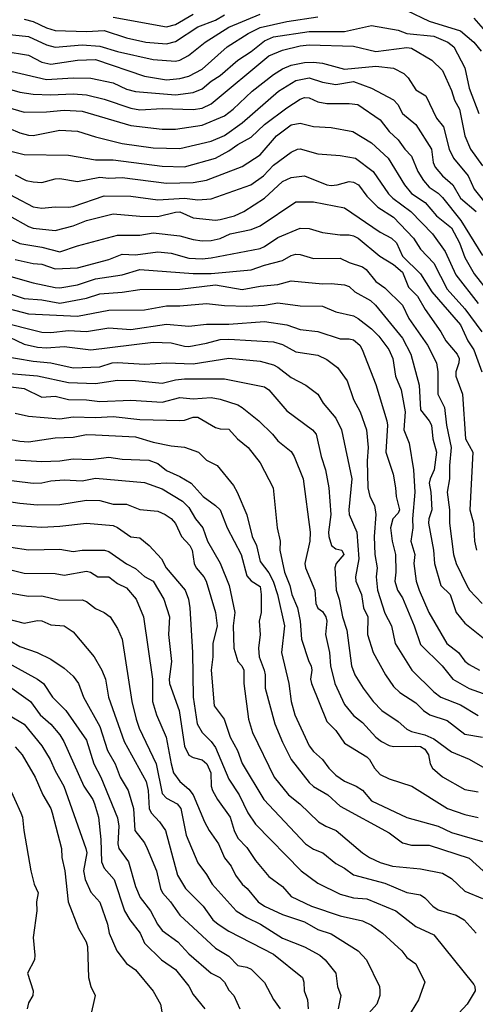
# Model space of a CAD drawing. Header units: metres. Extents: x -51132 to -49532, y -231222 to -229437.
# Tile 132 of 256: x -51041 to -50989, y -230084 to -229973. Entities that reach past the tile are written whole.
import ezdxf

# ---------------------------------------------------------------- set-up
doc = ezdxf.new("R2010")
doc.units = ezdxf.units.M
doc.layers.add('CONTOUR_INDEX', color=1, linetype='Continuous')
doc.layers.add('CONTOUR_INTER', color=3, linetype='Continuous')

msp = doc.modelspace()

# ---------------------------------------------------------------- linework, layer by layer
at = {"layer": 'CONTOUR_INDEX'}
for points, elevation in [([(-51030.08, -229972.93), (-51024.08, -229974.03), (-51023.08, -229973.76), (-51021.08, -229972.62)], 25), ([(-51045.08, -229980.05), (-51040.58, -229981.35), (-51039.08, -229981.57), (-51037.08, -229981.66), (-51034.58, -229981.53), (-51033.08, -229981.66), (-51031.08, -229982.13), (-51028.08, -229983.15), (-51027.08, -229983.33), (-51024.58, -229983.2), (-51021.08, -229983.3), (-51020.08, -229983.14), (-51019.08, -229982.65), (-51012.58, -229977.29), (-51011.08, -229976.66), (-51009.08, -229976.17), (-51008.08, -229976.05), (-51003.08, -229976.2), (-51000.58, -229976.79), (-50997.08, -229976.35), (-50996.58, -229976.41), (-50994.3, -229977.76), (-50993.08, -229978.92), (-50992.08, -229981.19), (-50991.74, -229982.26), (-50991.2, -229983.26), (-50990.6, -229986.26), (-50989.93, -229987.76), (-50988.58, -229989.64)], 30), ([(-51043.08, -229992.15), (-51039.08, -229994.25), (-51038.08, -229994.38), (-51036.58, -229994.22), (-51035.08, -229994.28), (-51034.58, -229994.21), (-51031.08, -229993.01), (-51028.08, -229993.04), (-51025.08, -229993.46), (-51022.08, -229993.27), (-51020.58, -229993.44), (-51019.08, -229993.32), (-51014.62, -229991.76), (-51013.2, -229990.76), (-51012.08, -229989.56), (-51010.08, -229988.1), (-51009.38, -229987.76), (-51009.08, -229987.71), (-51007.08, -229988.27), (-51004.58, -229988.47), (-51002.87, -229988.76), (-51000.86, -229990.26), (-50999.16, -229992.76), (-50998.66, -229993.26), (-50996.64, -229994.76), (-50994.22, -229997.26), (-50992.79, -229999.26), (-50991.58, -230001.87), (-50989.08, -230005.09)], 35), ([(-51042.08, -230003.84), (-51040.08, -230004.52), (-51038.08, -230004.66), (-51036.08, -230005.03), (-51033.08, -230004.5), (-51031.58, -230003.98), (-51029.08, -230003.82), (-51027.08, -230003.51), (-51022.58, -230003.46), (-51018.58, -230003), (-51015.58, -230003.53), (-51013.58, -230003.12), (-51011.58, -230002.94), (-51010.08, -230002.55), (-51006.58, -230002.89), (-51005.58, -230002.82), (-51004.08, -230002.98), (-51003.58, -230003.17), (-51002.95, -230003.76), (-51001.17, -230004.76), (-51000.62, -230005.26), (-50997.58, -230008.97), (-50996.64, -230010.76), (-50995.72, -230014.26), (-50995.58, -230017.04), (-50994.58, -230018.25), (-50994.34, -230018.76), (-50994.16, -230020.26), (-50993.75, -230021.76), (-50994.03, -230023.76), (-50994.48, -230024.76), (-50994.58, -230025.26), (-50994.4, -230026.26), (-50994.3, -230028.26), (-50994.62, -230029.26), (-50994.65, -230029.76), (-50994.11, -230032.76), (-50994, -230034.26), (-50993.26, -230036.76), (-50992.23, -230037.76), (-50991.54, -230039.76), (-50990.58, -230040.96), (-50987.58, -230043.35)], 40), ([(-51043.08, -230012.84), (-51038.58, -230013.2), (-51035.08, -230013.96), (-51032.08, -230014.05), (-51029.58, -230013.68), (-51027.58, -230013.73), (-51024.58, -230014.03), (-51023.08, -230013.64), (-51022.08, -230013.53), (-51017.58, -230013.53), (-51013.08, -230014.44), (-51012.58, -230014.79), (-51010.58, -230017.13), (-51007.68, -230019.26), (-51007.28, -230019.76), (-51006.73, -230022.26), (-51006.22, -230023.76), (-51005.84, -230025.76), (-51005.63, -230028.76), (-51005.9, -230030.76), (-51005.86, -230031.26), (-51005.56, -230032.26), (-51005.08, -230032.63), (-51004.38, -230032.76), (-51004.17, -230033.26), (-51005.03, -230034.26), (-51005.2, -230034.76), (-51005.02, -230037.26), (-51004.69, -230038.26), (-51004.34, -230040.26), (-51003.84, -230041.76), (-51003.31, -230045.76), (-51002.93, -230046.76), (-51002.01, -230048.26), (-51000.89, -230049.76), (-50999.9, -230050.76), (-50998.08, -230052.02), (-50997.08, -230052.87), (-50996.58, -230053.14), (-50995.08, -230053.51), (-50994.08, -230053.97), (-50992.08, -230055.4), (-50990.08, -230056.23), (-50988.35, -230057.26)], 45), ([(-51043.08, -230024.75), (-51039.08, -230025.26), (-51038.08, -230025.23), (-51037.08, -230025), (-51035.58, -230024.87), (-51033.58, -230025.01), (-51032.08, -230024.71), (-51026.58, -230025.19), (-51024.58, -230025.88), (-51022.3, -230027.26), (-51021.58, -230027.99), (-51020.84, -230029.26), (-51020.01, -230030.26), (-51019.47, -230031.76), (-51018.08, -230034.25), (-51017.04, -230036.76), (-51016.41, -230039.76), (-51016.59, -230041.26), (-51016.51, -230043.76), (-51016.09, -230045.26), (-51015.64, -230045.76), (-51015.41, -230046.26), (-51015.39, -230047.76), (-51014.89, -230051.76), (-51014.42, -230053.26), (-51011.99, -230058.26), (-51010.4, -230060.26), (-51009.1, -230061.26), (-51007, -230063.26), (-51006.21, -230063.76), (-51005.02, -230064.26), (-51002.06, -230066.76), (-51001.29, -230067.26), (-51000.08, -230067.84), (-50998.72, -230068.26), (-50995.58, -230068.56), (-50993.08, -230069.05), (-50992.08, -230069.64), (-50990.58, -230071.05), (-50988.58, -230071.88)], 50), ([(-51043.58, -230037.25), (-51039.58, -230037.94), (-51038.08, -230037.9), (-51036.08, -230038.39), (-51033.58, -230038.37), (-51033.08, -230038.53), (-51032.08, -230039.31), (-51031.08, -230039.77), (-51030.42, -230040.26), (-51029.58, -230041.57), (-51029.07, -230042.76), (-51027.99, -230049.76), (-51027.51, -230051.76), (-51027.17, -230052.76), (-51025.26, -230056.76), (-51024.58, -230060.09), (-51024.08, -230060.61), (-51022.91, -230061.26), (-51022.49, -230061.76), (-51021.9, -230064.76), (-51020.58, -230067.88), (-51019.58, -230069.17), (-51018.95, -230070.26), (-51016.28, -230073.26), (-51015.08, -230074.03), (-51013.54, -230074.76), (-51011.08, -230076.34), (-51008.58, -230077.32), (-51006.87, -230078.26), (-51006.27, -230078.76), (-51005.09, -230080.26), (-51004.89, -230081.76), (-51004.5, -230082.76), (-51004.8, -230084.26)], 55), ([(-51041.82, -230051.26), (-51040.08, -230052.3), (-51038.09, -230054.76), (-51037.15, -230056.26), (-51036.58, -230057.56), (-51035.61, -230059.26), (-51033.15, -230066.26), (-51033.05, -230066.76), (-51033.41, -230068.76), (-51033.23, -230069.76), (-51032.58, -230071.16), (-51031.58, -230072.3), (-51030.73, -230074.76), (-51030.52, -230075.76), (-51029.66, -230077.76), (-51028.58, -230079.18), (-51027.58, -230079.89), (-51025.58, -230082.27), (-51024.76, -230083.76), (-51024.49, -230085.26)], 60)]:
    msp.add_lwpolyline(points, dxfattribs=dict(at, elevation=elevation))
at = {"layer": 'CONTOUR_INTER'}
for points, elevation in [([(-50997.08, -229972.19), (-50994.58, -229973.39), (-50991.08, -229974.46), (-50989.59, -229975.76), (-50988.73, -229976.76)], 28), ([(-51045.08, -229976.31), (-51039.58, -229977.21), (-51038.08, -229978), (-51037.08, -229978.21), (-51034.08, -229977.75), (-51032.08, -229977.7), (-51026.58, -229979.55), (-51024.08, -229979.96), (-51022.58, -229979.84), (-51021.58, -229979.58), (-51020.08, -229978.77), (-51017.27, -229976.26), (-51014.9, -229974.76), (-51013.58, -229974.1), (-51010.58, -229973.43), (-51007.08, -229972.9)], 28), ([(-51044.58, -229974.58), (-51039.58, -229975.1), (-51037.58, -229976.06), (-51036.58, -229976.3), (-51033.58, -229976.06), (-51031.58, -229976.18), (-51029.58, -229976.8), (-51025.58, -229977.71), (-51023.08, -229977.88), (-51022.58, -229977.76), (-51021.62, -229977.26), (-51019.76, -229975.76), (-51017.08, -229974.05), (-51013.58, -229972.62)], 27), ([(-51040.08, -229973.16), (-51039.08, -229973.41), (-51037.58, -229974.15), (-51036.58, -229974.44), (-51033.08, -229974.53), (-51031.08, -229974.45), (-51028.58, -229975.25), (-51026.42, -229975.76), (-51024.08, -229975.92), (-51023.08, -229975.66), (-51020.58, -229974.04), (-51018.58, -229973.27), (-51017.58, -229972.69)], 26), ([(-50989.58, -229973.04), (-50987.21, -229975.76)], 27), ([(-51041.58, -229978.99), (-51037.58, -229979.94), (-51034.58, -229979.74), (-51032.58, -229979.8), (-51030.08, -229980.32), (-51028.58, -229981.01), (-51027.58, -229981.29), (-51023.08, -229981.64), (-51021.08, -229981.4), (-51020.08, -229980.98), (-51019.08, -229980.13), (-51018.08, -229979.48), (-51016.08, -229977.76), (-51014.58, -229976.8), (-51013.08, -229975.59), (-51012.08, -229975.13), (-51008.08, -229974.55), (-51004.08, -229974.53), (-51001.08, -229973.86), (-50998.08, -229974.4), (-50997.08, -229974.78), (-50994.08, -229975.07), (-50992.5, -229975.76), (-50991.83, -229976.26), (-50990.58, -229978.61), (-50990.08, -229980.92), (-50989.01, -229983.76)], 29), ([(-51044.58, -229982.28), (-51040.08, -229983.6), (-51037.58, -229983.58), (-51035.58, -229983.38), (-51033.58, -229983.49), (-51028.08, -229985.11), (-51024.58, -229985.52), (-51023.08, -229985.52), (-51020.08, -229985.08), (-51017.58, -229984), (-51016.59, -229983.26), (-51014.47, -229981.26), (-51012.08, -229979.38), (-51011.08, -229978.74), (-51010.08, -229978.33), (-51008.58, -229978.04), (-51007.58, -229978), (-51006.58, -229978.1), (-51004.08, -229978.77), (-51000.58, -229978.44), (-50998.58, -229978.65), (-50997.44, -229979.26), (-50996.93, -229979.76), (-50996.08, -229981.1), (-50994.97, -229981.76), (-50993.76, -229984.26), (-50992.99, -229985.26), (-50992.34, -229987.76), (-50991.87, -229988.76), (-50990.19, -229990.76), (-50989.52, -229992.26), (-50986.08, -229996.57)], 31), ([(-51043.08, -229984.88), (-51040.58, -229985.93), (-51039.58, -229986.18), (-51039.08, -229986.22), (-51036.08, -229985.64), (-51034.08, -229985.73), (-51032.08, -229986.38), (-51029.08, -229987.14), (-51025.58, -229987.62), (-51022.58, -229987.7), (-51019.08, -229986.86), (-51017.58, -229986.21), (-51015.58, -229984.8), (-51011.52, -229981.26), (-51009.58, -229980.05), (-51008.08, -229979.76), (-51006.58, -229980.25), (-51005.08, -229980.51), (-51003.08, -229980.17), (-51001.08, -229980.9), (-50998.58, -229982.23), (-50998.12, -229982.76), (-50997.58, -229983.74), (-50996.08, -229985), (-50994.33, -229987.76), (-50994.13, -229989.26), (-50993.9, -229989.76), (-50993.08, -229990.76), (-50991.94, -229991.76), (-50991.06, -229993.26), (-50989.31, -229994.76)], 32), ([(-51041.58, -229987.98), (-51040.08, -229988.35), (-51035.08, -229988.43), (-51032.08, -229988.96), (-51030.08, -229988.94), (-51024.58, -229989.68), (-51022.08, -229989.73), (-51018.58, -229988.76), (-51017.08, -229987.93), (-51016.08, -229987.23), (-51014.58, -229986.42), (-51013.08, -229984.97), (-51010.58, -229983.1), (-51009.08, -229982.14), (-51008.58, -229981.97), (-51008.08, -229981.98), (-51007.08, -229982.43), (-51006.08, -229982.62), (-51003.58, -229982.63), (-51002.61, -229982.76), (-51000.08, -229984.45), (-50999.08, -229985.76), (-50998.08, -229986.71), (-50997.34, -229987.76), (-50996.58, -229988.55), (-50995.85, -229990.26), (-50995.21, -229991.26), (-50994.58, -229992.01), (-50993.58, -229992.69), (-50993.08, -229993.19), (-50991.03, -229995.76), (-50988.58, -229999.69)], 33), ([(-51041.08, -229990.63), (-51039.86, -229991.26), (-51039.08, -229991.44), (-51038.08, -229991.51), (-51036.58, -229991.07), (-51036.08, -229991.05), (-51034.08, -229991.39), (-51031.58, -229990.91), (-51030.58, -229991), (-51029.08, -229990.92), (-51024.08, -229991.59), (-51021.08, -229991.5), (-51019.58, -229991.25), (-51015.58, -229989.71), (-51013.58, -229988.41), (-51011.75, -229986.26), (-51010.08, -229985.02), (-51009.08, -229984.85), (-51007.58, -229985.21), (-51005.58, -229985.33), (-51003.15, -229985.76), (-51001.08, -229987.06), (-50999.2, -229988.76), (-50997.35, -229991.76), (-50996.58, -229992.72), (-50995.04, -229993.76), (-50993.76, -229995.26), (-50992.08, -229996.6), (-50991.19, -229998.26), (-50990.58, -229999.93), (-50989.52, -230001.76), (-50986.03, -230006.26)], 34), ([(-51041.74, -229995.26), (-51039.58, -229996.45), (-51039.08, -229996.61), (-51036.58, -229996.88), (-51034.58, -229996.35), (-51033.08, -229995.77), (-51030.08, -229995.03), (-51027.08, -229995.29), (-51025.08, -229995.33), (-51023.08, -229994.83), (-51022.58, -229994.81), (-51021.08, -229995.45), (-51018.58, -229995.73), (-51018.08, -229995.66), (-51016.44, -229995.26), (-51015.4, -229994.76), (-51013.08, -229993.25), (-51011.08, -229991.39), (-51010.08, -229990.94), (-51008.58, -229990.77), (-51006.08, -229991.75), (-51005.58, -229991.82), (-51004.91, -229991.76), (-51003.58, -229991.4), (-51003.08, -229991.46), (-51002.51, -229991.76), (-51001.58, -229993.04), (-51000.36, -229994.26), (-50998.58, -229995.38), (-50996.34, -229997.76), (-50995.58, -229998.98), (-50994.08, -230000.57), (-50992.58, -230003.46), (-50990.58, -230005.68), (-50988.69, -230008.26)], 36), ([(-51044.58, -229996.53), (-51040.58, -229998.34), (-51038.08, -229998.76), (-51036.08, -229999.27), (-51034.08, -229998.6), (-51029.58, -229997.4), (-51027.08, -229997.4), (-51025.58, -229997.15), (-51022.58, -229997.49), (-51021.08, -229997.91), (-51020.08, -229998.04), (-51019.08, -229998), (-51018.08, -229997.8), (-51016.94, -229997.26), (-51014.58, -229996.77), (-51013.58, -229996.37), (-51009.58, -229993.66), (-51007.58, -229993.66), (-51004.08, -229994.36), (-51000.08, -229997.07), (-50998.83, -229997.76), (-50998.24, -229998.26), (-50997.59, -229999.76), (-50995.58, -230001.75), (-50994.29, -230003.76), (-50991.08, -230007.48), (-50990.25, -230009.26), (-50989.58, -230010.29), (-50988.69, -230012.76)], 37), ([(-51041.08, -230000.16), (-51039.08, -230000.59), (-51038.08, -230000.65), (-51036.58, -230001.21), (-51034.08, -230001.08), (-51030.58, -230000.14), (-51029.08, -229999.56), (-51027.58, -229999.61), (-51025.08, -229999.29), (-51023.58, -229999.44), (-51021.58, -229999.98), (-51020.08, -230000.08), (-51019.08, -229999.97), (-51013.58, -229998.9), (-51013.08, -229998.7), (-51011.58, -229997.69), (-51009.08, -229996.61), (-51008.08, -229996.65), (-51006.58, -229997.12), (-51004.58, -229997.37), (-51003.58, -229997.36), (-51003.08, -229997.5), (-51002.57, -229997.76), (-51000.13, -229999.76), (-50998.58, -230000.71), (-50997.58, -230001.55), (-50996.9, -230003.26), (-50995.89, -230004.26), (-50995.04, -230005.76), (-50993.29, -230008.26), (-50992.72, -230009.26), (-50991.45, -230010.76), (-50991.23, -230011.26), (-50991.24, -230011.76), (-50991.58, -230012.76), (-50991.61, -230013.26), (-50990.83, -230015.26), (-50990.52, -230020.26), (-50989.68, -230021.76), (-50990.03, -230028.26), (-50989.62, -230029.76), (-50989.5, -230031.76), (-50989.26, -230032.76)], 38), ([(-51042.08, -230001.9), (-51039.08, -230002.76), (-51036.58, -230003.3), (-51036.08, -230003.33), (-51034.08, -230002.97), (-51032.08, -230002.31), (-51029.08, -230001.88), (-51027.08, -230001.28), (-51021.08, -230001.73), (-51019.08, -230001.73), (-51014.58, -230001.32), (-51013.08, -230000.77), (-51011.08, -230000.25), (-51010.08, -229999.69), (-51009.58, -229999.56), (-51009.08, -229999.57), (-51007.58, -230000.02), (-51004.58, -229999.98), (-51003.58, -230000.47), (-51002.08, -230000.97), (-51001.67, -230001.26), (-51000.58, -230002.61), (-50999.58, -230003.31), (-50997.58, -230005.26), (-50996.88, -230006.76), (-50994.76, -230009.76), (-50993.78, -230011.76), (-50993.61, -230012.76), (-50993.6, -230015.26), (-50992.86, -230016.76), (-50992.65, -230018.76), (-50992.1, -230021.26), (-50992.29, -230023.26), (-50992.29, -230024.76), (-50992.55, -230026.26), (-50992.3, -230028.26), (-50992.32, -230029.76), (-50991.85, -230033.26), (-50991.55, -230034.26), (-50990.36, -230036.76), (-50990.05, -230037.26), (-50988.62, -230038.76)], 39), ([(-51042.58, -230005.47), (-51039.58, -230006.26), (-51034.08, -230006.51), (-51030.58, -230005.85), (-51026.58, -230005.79), (-51024.08, -230005.36), (-51022.58, -230005.36), (-51019.58, -230005.07), (-51017.58, -230005.31), (-51015.08, -230005.39), (-51013.08, -230005.26), (-51011.58, -230005.02), (-51009.08, -230005.35), (-51006.58, -230005.38), (-51005.08, -230006.02), (-51003.08, -230006.47), (-51002.58, -230006.76), (-51001.08, -230007.94), (-51000.26, -230008.76), (-50999.12, -230010.26), (-50998.66, -230011.26), (-50998.37, -230013.26), (-50997.75, -230014.76), (-50997.3, -230017.26), (-50997.42, -230019.26), (-50996.83, -230020.76), (-50996.34, -230023.76), (-50996.21, -230026.26), (-50996.47, -230029.26), (-50996.43, -230030.26), (-50996.65, -230031.76), (-50996.2, -230033.26), (-50996.31, -230034.26), (-50996.03, -230036.26), (-50995.72, -230037.26), (-50994.64, -230039.76), (-50992.6, -230043.26), (-50991.28, -230044.26), (-50990.58, -230045.22), (-50990.08, -230045.6), (-50988.95, -230046.26)], 41), ([(-51048.08, -230005.79), (-51038.08, -230008.3), (-51037.08, -230008.35), (-51035.08, -230008.13), (-51033.08, -230008.22), (-51030.58, -230007.81), (-51028.08, -230008.01), (-51024.08, -230007.4), (-51021.58, -230007.63), (-51019.58, -230007.42), (-51017.08, -230007.39), (-51013.08, -230007.11), (-51010.58, -230007.48), (-51009.08, -230008), (-51007.08, -230008.22), (-51004.58, -230009.04), (-51003.58, -230009.04), (-51003.08, -230009.16), (-51002.37, -230009.76), (-51002.11, -230010.26), (-51000.58, -230014.19), (-50999.34, -230018.26), (-50999.27, -230018.76), (-50999.45, -230021.76), (-50998.65, -230024.26), (-50998.36, -230025.76), (-50998.3, -230026.76), (-50997.92, -230028.26), (-50998.08, -230028.62), (-50998.66, -230029.26), (-50998.94, -230030.26), (-50998.75, -230031.76), (-50998.38, -230033.26), (-50998.34, -230035.26), (-50998.45, -230036.26), (-50998.15, -230037.26), (-50997.58, -230038.13), (-50996.29, -230041.26), (-50995.58, -230043.35), (-50993.12, -230045.76), (-50991.92, -230047.26), (-50990.08, -230048.29), (-50987.08, -230049.38)], 42), ([(-51042.58, -230008.47), (-51040.08, -230009.66), (-51038.58, -230009.97), (-51037.58, -230010.06), (-51035.58, -230009.93), (-51032.58, -230010.28), (-51025.58, -230009.42), (-51023.58, -230009.5), (-51022.08, -230009.89), (-51021.58, -230009.91), (-51019.58, -230009.55), (-51018.08, -230009.12), (-51017.08, -230009.09), (-51012.08, -230009.37), (-51011.08, -230009.69), (-51009.58, -230010.51), (-51007.08, -230010.89), (-51006.08, -230011.36), (-51004.9, -230012.26), (-51003.78, -230013.76), (-51003.08, -230015.88), (-51002.34, -230017.26), (-51001.63, -230019.26), (-51001.44, -230021.26), (-51001.56, -230022.76), (-51001.49, -230025.76), (-51001.24, -230026.76), (-51000.74, -230027.76), (-51000.58, -230028.76), (-51000.76, -230031.26), (-51000.69, -230033.26), (-51000.44, -230034.76), (-51000.56, -230035.76), (-51000.41, -230037.26), (-50999.58, -230039.84), (-50998.82, -230041.26), (-50998.42, -230043.26), (-50996.52, -230046.26), (-50994.08, -230048.68), (-50993.26, -230049.26), (-50991.08, -230050.14), (-50989.08, -230051.35)], 43), ([(-51042.58, -230010.95), (-51039.08, -230011.57), (-51037.08, -230011.74), (-51034.58, -230012.29), (-51031.58, -230012.19), (-51030.18, -230011.76), (-51029.58, -230011.72), (-51026.58, -230011.89), (-51024.08, -230011.73), (-51021.08, -230011.85), (-51017.08, -230011.23), (-51013.58, -230011.56), (-51012.08, -230011.96), (-51011.58, -230012.22), (-51010.08, -230013.38), (-51008.43, -230014.26), (-51007.09, -230015.26), (-51006.49, -230016.26), (-51005.08, -230017.95), (-51004.44, -230019.26), (-51003.26, -230024.76), (-51003.62, -230028.26), (-51003.58, -230028.76), (-51002.73, -230030.76), (-51002.47, -230033.76), (-51002.87, -230035.76), (-51002.81, -230036.26), (-51002.17, -230037.76), (-51001.96, -230039.26), (-51001.47, -230040.26), (-51001.52, -230042.26), (-51000.87, -230044.26), (-50999.48, -230046.76), (-50998.58, -230048.07), (-50997.87, -230048.76), (-50996.08, -230049.93), (-50995.24, -230050.76), (-50994.5, -230051.26), (-50992.58, -230051.91), (-50990.58, -230053.44), (-50988.58, -230053.77)], 44), ([(-51041.58, -230014.43), (-51040.08, -230014.63), (-51038.08, -230015.61), (-51036.58, -230015.5), (-51035.08, -230015.86), (-51033.08, -230015.9), (-51031.58, -230016.08), (-51028.08, -230015.93), (-51024.58, -230016.17), (-51022.58, -230015.65), (-51021.08, -230015.77), (-51019.08, -230015.64), (-51018.08, -230015.82), (-51016.08, -230016.47), (-51015.58, -230016.76), (-51013.73, -230018.26), (-51012.19, -230019.76), (-51011.58, -230020.52), (-51010.08, -230021.69), (-51009.74, -230022.26), (-51008.74, -230024.76), (-51007.94, -230030.76), (-51007.99, -230031.76), (-51008.54, -230034.26), (-51008.47, -230034.76), (-51007.43, -230037.26), (-51007.3, -230038.76), (-51007.08, -230039.28), (-51006.58, -230039.68), (-51006.21, -230040.26), (-51006.1, -230040.76), (-51006.25, -230042.26), (-51005.8, -230044.26), (-51005.68, -230045.76), (-51005.17, -230047.76), (-51004.08, -230050.12), (-51003.08, -230051.34), (-51002.08, -230052.11), (-51000.58, -230053.78), (-50999.95, -230054.26), (-50999.08, -230054.71), (-50998.58, -230054.83), (-50996.08, -230054.77), (-50995.58, -230054.83), (-50995.08, -230055.1), (-50994.67, -230055.76), (-50994.49, -230056.76), (-50994.21, -230057.26), (-50993.08, -230058.24), (-50990.58, -230059.64), (-50989.08, -230059.92)], 46), ([(-51041.08, -230017.38), (-51039.58, -230017.73), (-51036.08, -230018.04), (-51034.58, -230017.8), (-51032.08, -230017.9), (-51030.08, -230017.76), (-51027.08, -230018.09), (-51022.58, -230018.22), (-51022.08, -230018.19), (-51021.08, -230017.85), (-51020.58, -230017.84), (-51018.58, -230019.01), (-51018.08, -230019.15), (-51017.08, -230019.18), (-51016.1, -230020.26), (-51014.92, -230021.26), (-51013.58, -230022.96), (-51012.12, -230025.76), (-51011.67, -230030.26), (-51011.32, -230031.76), (-51011.37, -230032.76), (-51010.85, -230035.26), (-51010.24, -230036.76), (-51010.02, -230037.76), (-51009.38, -230039.26), (-51009.07, -230040.76), (-51008.94, -230042.76), (-51008.1, -230045.26), (-51007.83, -230045.76), (-51007.75, -230046.26), (-51007.92, -230047.26), (-51007.79, -230047.76), (-51006.08, -230052.02), (-51005.08, -230053.01), (-51004.08, -230054.45), (-51001.58, -230055.96), (-51001.28, -230056.26), (-51000.73, -230057.26), (-51000.08, -230057.95), (-50999.08, -230058.43), (-50996.55, -230059.26), (-50992.54, -230061.76), (-50990.58, -230062.45), (-50989.08, -230062.79)], 47), ([(-51042.58, -230020.16), (-51040.58, -230020.55), (-51039.58, -230020.62), (-51036.58, -230020.15), (-51034.58, -230020.08), (-51033.08, -230019.8), (-51032.08, -230019.82), (-51027.58, -230020.06), (-51025.58, -230020.65), (-51023.58, -230021.05), (-51022.08, -230021.21), (-51020.49, -230021.76), (-51019.58, -230022.69), (-51018.4, -230023.26), (-51016.58, -230025.53), (-51016.16, -230026.26), (-51015.08, -230028.81), (-51014.47, -230031.26), (-51014, -230032.26), (-51013.58, -230034.04), (-51012.58, -230035.32), (-51012.12, -230036.26), (-51011.61, -230037.76), (-51010.83, -230041.26), (-51011.17, -230044.26), (-51010.36, -230047.76), (-51010.09, -230049.76), (-51009.67, -230051.26), (-51008.05, -230054.76), (-51007.58, -230055.36), (-51006.57, -230056.26), (-51005.84, -230057.26), (-51005.08, -230058.03), (-51004.08, -230058.71), (-51002.78, -230059.26), (-51002.08, -230059.72), (-51001.08, -230060.92), (-50997.08, -230062.79), (-50993.58, -230063.76), (-50992.08, -230064.48), (-50988.58, -230065.5)], 48), ([(-51041.08, -230022.62), (-51038.08, -230022.84), (-51036.08, -230022.76), (-51034.58, -230022.52), (-51032.58, -230022.6), (-51030.58, -230022.35), (-51029.08, -230022.55), (-51026.08, -230022.68), (-51025.08, -230023.06), (-51024.08, -230023.84), (-51022.58, -230024.49), (-51021.33, -230025.26), (-51019.97, -230026.76), (-51018.57, -230027.76), (-51018.07, -230028.26), (-51017.28, -230030.26), (-51015.72, -230033.26), (-51015.08, -230035.64), (-51014.58, -230036.21), (-51013.58, -230036.87), (-51013.44, -230037.76), (-51013.47, -230039.76), (-51013.69, -230040.76), (-51013.58, -230042.26), (-51013.76, -230043.76), (-51013.67, -230044.76), (-51013.11, -230046.26), (-51013, -230046.76), (-51013.02, -230048.26), (-51011.92, -230052.26), (-51011.08, -230054.34), (-51010.07, -230056.26), (-51008.08, -230058.84), (-51007.58, -230059.3), (-51005.97, -230060.26), (-51004.58, -230061.5), (-50999.08, -230064.5), (-50997.58, -230065.63), (-50996.58, -230065.88), (-50994.58, -230065.91), (-50990.08, -230067.35), (-50988.54, -230068.76)], 49), ([(-51044.08, -230026.99), (-51040.58, -230027.51), (-51038.58, -230027.68), (-51036.08, -230027.64), (-51033.08, -230027.16), (-51031.58, -230027.19), (-51030.08, -230027.61), (-51028.58, -230027.63), (-51027.08, -230028.2), (-51025.08, -230028.41), (-51024.25, -230028.76), (-51023.58, -230029.22), (-51023.08, -230029.77), (-51022.42, -230031.26), (-51021.48, -230032.26), (-51021.22, -230032.76), (-51021, -230034.26), (-51020.77, -230034.76), (-51019.89, -230035.76), (-51019.64, -230036.26), (-51018.58, -230039.76), (-51018.41, -230041.26), (-51018.88, -230043.26), (-51018.88, -230044.76), (-51019.09, -230046.26), (-51018.72, -230050.26), (-51017.61, -230051.76), (-51016.94, -230053.76), (-51016.13, -230055.26), (-51015.58, -230056.71), (-51013.17, -230060.76), (-51008.47, -230065.76), (-51007.58, -230066.36), (-51006.54, -230066.76), (-51005.08, -230067.97), (-51004.08, -230068.49), (-51003.08, -230069.21), (-50999.58, -230070.15), (-50997.08, -230071.21), (-50995.58, -230071.48), (-50995.08, -230071.8), (-50994.18, -230072.76), (-50993.58, -230073.15), (-50991.55, -230073.76), (-50990.66, -230074.26), (-50989.32, -230075.76)], 51), ([(-51041.58, -230029.96), (-51038.08, -230030.18), (-51036.08, -230030.1), (-51033.08, -230029.76), (-51030.08, -230030), (-51029.58, -230030.22), (-51028.08, -230031.29), (-51027.08, -230031.4), (-51026.03, -230032.26), (-51024.67, -230033.76), (-51024.11, -230034.76), (-51021.98, -230037.26), (-51021.63, -230038.26), (-51021.48, -230039.26), (-51021.17, -230044.26), (-51021.1, -230049.26), (-51020.66, -230052.26), (-51020.08, -230053.24), (-51019.08, -230054.25), (-51018.58, -230054.93), (-51017.08, -230058.49), (-51015.93, -230060.26), (-51014.95, -230062.26), (-51014.08, -230063.52), (-51008.96, -230068.76), (-51007.08, -230070.16), (-51004.58, -230071.4), (-51003.08, -230071.8), (-51001.58, -230071.93), (-50998.35, -230073.26), (-50996.08, -230075.01), (-50994.08, -230075.96), (-50989.58, -230081.52), (-50989.45, -230081.76), (-50989.44, -230082.26), (-50990.31, -230083.76), (-50991.27, -230084.76)], 52), ([(-51043.58, -230032.13), (-51039.58, -230032.72), (-51036.08, -230032.66), (-51034.58, -230032.92), (-51033.58, -230032.76), (-51031.07, -230032.76), (-51030.58, -230032.93), (-51028.58, -230034.31), (-51027.58, -230034.84), (-51026.58, -230035.75), (-51025.6, -230036.26), (-51024.39, -230038.26), (-51023.76, -230040.26), (-51023.85, -230042.26), (-51023.54, -230045.26), (-51023.8, -230047.26), (-51023.76, -230047.76), (-51022.67, -230050.76), (-51022.08, -230054.79), (-51021.58, -230055.79), (-51021.08, -230056.06), (-51020.08, -230056.32), (-51019.57, -230056.76), (-51019.1, -230057.76), (-51019.07, -230059.26), (-51018.93, -230059.76), (-51018.38, -230060.76), (-51016.93, -230062.76), (-51016.5, -230064.26), (-51016.08, -230065.11), (-51015.08, -230066.17), (-51014.08, -230067.61), (-51012.58, -230069.41), (-51011.08, -230070.54), (-51010.08, -230071.64), (-51007.82, -230072.76), (-51004.58, -230073.83), (-51002.08, -230074.4), (-51001.08, -230074.86), (-50999.84, -230075.76), (-50997.67, -230077.76), (-50997.08, -230078.49), (-50996.08, -230079.2), (-50995.08, -230081.26), (-50995.78, -230083.26), (-50997.02, -230085.26)], 53), ([(-51045.58, -230033.97), (-51040.08, -230035.36), (-51036.58, -230035.38), (-51035.58, -230035.58), (-51033.08, -230035.14), (-51032.64, -230035.26), (-51031.82, -230035.76), (-51030.58, -230035.78), (-51029.58, -230036.53), (-51028.58, -230036.99), (-51027.49, -230038.26), (-51026.66, -230040.26), (-51025.68, -230047.26), (-51025.67, -230049.76), (-51025.2, -230051.26), (-51024.11, -230053.76), (-51023.58, -230056.76), (-51023.29, -230057.76), (-51022.59, -230058.76), (-51021.58, -230059.6), (-51021.09, -230060.26), (-51019.81, -230063.26), (-51019.31, -230064.26), (-51018.25, -230065.76), (-51017.58, -230067.31), (-51016.84, -230068.26), (-51016.34, -230069.26), (-51015.61, -230070.26), (-51015.04, -230070.76), (-51013.78, -230072.26), (-51013.1, -230072.76), (-51011.08, -230073.67), (-51008.58, -230074.51), (-51007.08, -230075.35), (-51005.58, -230075.85), (-51002.55, -230077.76), (-51001.64, -230078.76), (-51000.17, -230081.76), (-51000.12, -230082.26), (-51000.12, -230082.76), (-51000.48, -230083.76), (-51001.36, -230084.76)], 54), ([(-51042.08, -230040.46), (-51040.08, -230040.97), (-51038.58, -230040.68), (-51038.08, -230040.7), (-51037.08, -230041.17), (-51035.58, -230041.28), (-51034.58, -230041.96), (-51032.2, -230044.76), (-51031.34, -230046.26), (-51030.95, -230047.26), (-51030.59, -230049.26), (-51028.86, -230054.26), (-51026.36, -230058.76), (-51026.14, -230059.76), (-51026.05, -230061.76), (-51025.83, -230062.26), (-51024.86, -230063.26), (-51024.2, -230064.26), (-51022.86, -230069.26), (-51021.94, -230070.76), (-51019.99, -230072.76), (-51018.88, -230074.26), (-51018.3, -230074.76), (-51017.08, -230075.56), (-51012.08, -230078.13), (-51008.83, -230080.76), (-51008.66, -230081.26), (-51008.62, -230082.26), (-51008.25, -230083.26), (-51008.18, -230084.26)], 56), ([(-51042.93, -230042.26), (-51040.58, -230043.6), (-51038.62, -230044.26), (-51037.08, -230045.02), (-51035.58, -230046.02), (-51034.58, -230046.93), (-51033.97, -230047.76), (-51033.43, -230049.26), (-51031.58, -230052.58), (-51030.7, -230055.26), (-51029.85, -230056.76), (-51029.31, -230058.26), (-51028.41, -230059.76), (-51027.78, -230061.76), (-51027.64, -230064.26), (-51026.58, -230065.65), (-51026.26, -230066.26), (-51025.22, -230068.76), (-51024.78, -230070.76), (-51024.54, -230071.26), (-51023.64, -230072.26), (-51022.58, -230073.76), (-51018.58, -230077.44), (-51017.08, -230078.37), (-51016.08, -230079.39), (-51015.08, -230079.6), (-51014.58, -230079.83), (-51013.08, -230081.33), (-51012.08, -230083.23), (-51011.33, -230084.26)], 57), ([(-51042.17, -230045.26), (-51038.59, -230047.26), (-51037.92, -230047.76), (-51036.88, -230049.26), (-51035.4, -230050.76), (-51033.08, -230054.12), (-51032.26, -230056.76), (-51031.47, -230058.26), (-51029.58, -230062.84), (-51029.45, -230063.76), (-51029.56, -230065.76), (-51029.45, -230066.26), (-51028.37, -230067.76), (-51027.58, -230070.55), (-51027.04, -230071.76), (-51025.88, -230073.26), (-51025.11, -230074.76), (-51024.58, -230075.46), (-51022.83, -230076.76), (-51021.58, -230078.08), (-51019.08, -230080.25), (-51018.11, -230080.76), (-51017.58, -230081.26), (-51017.08, -230082.16), (-51016.51, -230082.76), (-51015.84, -230084.26)], 58), ([(-51043.58, -230046.76), (-51039.37, -230049.76), (-51038.27, -230051.26), (-51037.08, -230052.3), (-51036.08, -230053.52), (-51035.64, -230054.26), (-51033.39, -230059.26), (-51032.36, -230060.76), (-51032.16, -230061.26), (-51031.72, -230062.76), (-51031.46, -230065.26), (-51031.4, -230067.76), (-51031.08, -230068.47), (-51029.97, -230069.76), (-51028.79, -230073.26), (-51028.2, -230074.26), (-51027.06, -230075.76), (-51026.58, -230076.89), (-51024.64, -230078.76), (-51023.08, -230079.87), (-51021.58, -230081.71), (-51021.08, -230082.65), (-51019.79, -230084.26)], 59), ([(-51041.08, -230054.87), (-51040.29, -230055.76), (-51038.83, -230058.26), (-51037.97, -230060.26), (-51037.08, -230061.76), (-51036.92, -230062.26), (-51035.88, -230066.26), (-51035.84, -230067.26), (-51035.52, -230068.76), (-51035.14, -230072.26), (-51033.97, -230075.26), (-51033.13, -230076.76), (-51032.97, -230077.26), (-51032.84, -230080.76), (-51032.6, -230081.76), (-51032.12, -230082.76), (-51032.65, -230085.26)], 61), ([(-51042.58, -230057.54), (-51040.46, -230062.26), (-51040.28, -230062.76), (-51040.13, -230064.26), (-51039.33, -230068.76), (-51038.96, -230070.26), (-51038.5, -230071.26), (-51038.7, -230072.26), (-51038.66, -230073.26), (-51039.07, -230076.26), (-51038.87, -230078.26), (-51038.93, -230078.76), (-51039.71, -230080.26), (-51039.08, -230082.23), (-51039.1, -230082.76), (-51039.58, -230083.58), (-51039.75, -230084.26)], 62)]:
    msp.add_lwpolyline(points, dxfattribs=dict(at, elevation=elevation))

doc.saveas('drawing.dxf')
